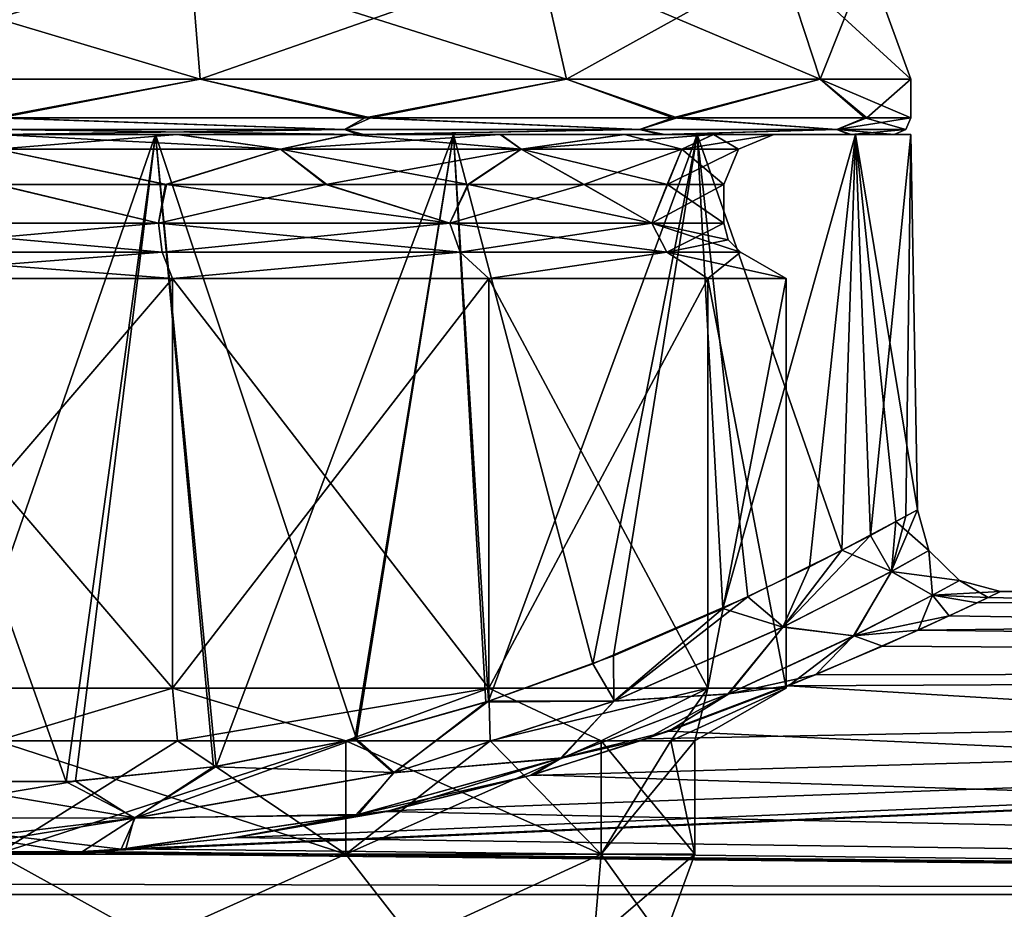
# Model space of a CAD drawing. Header units: metres. Extents: x -150 to 307, y -550 to 84.
# Tile 193 of 256: x 77 to 89, y 19 to 30. Entities that reach past the tile are written whole.
import ezdxf

# ---------------------------------------------------------------- set-up
doc = ezdxf.new("R2010")
doc.units = ezdxf.units.M
doc.layers.add('solid_26006363', color=7, linetype='CONTINUOUS')

msp = doc.modelspace()

# ---------------------------------------------------------------- linework, layer by layer
at = {"layer": 'solid_26006363'}
for points in [[(78.831467, 30.6, -10.214808), (78.947731, 29.164444, -10.724207), (74.052269, 29.164444, -10.724207)], [(74.168533, 30.6, -10.214808), (78.831467, 30.6, -10.214808), (74.052269, 29.164444, -10.724207)], [(74.168533, 30.6, 10.214808), (74.052269, 29.164444, 10.724207), (78.947731, 29.164444, 10.724207)], [(78.831467, 30.6, 10.214808), (74.168533, 30.6, 10.214808), (78.947731, 29.164444, 10.724207)], [(78.831467, 30.6, -10.214808), (83.032616, 30.6, -8.191639), (78.947731, 29.164444, -10.724207)], [(78.831467, 30.6, 10.214808), (78.947731, 29.164444, 10.724207), (83.358391, 29.164444, 8.600146)], [(83.032616, 30.6, 8.191639), (78.831467, 30.6, 10.214808), (83.358391, 29.164444, 8.600146)], [(83.032616, 30.6, -8.191639), (83.358391, 29.164444, -8.600146), (78.947731, 29.164444, -10.724207)], [(83.032616, 30.6, -8.191639), (85.939903, 30.6, -4.546017), (83.358391, 29.164444, -8.600146)], [(83.032616, 30.6, 8.191639), (83.358391, 29.164444, 8.600146), (86.41066, 29.164444, 4.772721)], [(85.939903, 30.6, 4.546017), (83.032616, 30.6, 8.191639), (86.41066, 29.164444, 4.772721)], [(85.939903, 30.6, -4.546017), (86.41066, 29.164444, -4.772721), (83.358391, 29.164444, -8.600146)], [(85.939903, 30.6, 4.546017), (87.5, 29.164444), (86.977501, 30.6)], [(85.939903, 30.6, 4.546017), (86.41066, 29.164444, 4.772721), (87.5, 29.164444)], [(85.939903, 30.6, -4.546017), (86.977501, 30.6), (86.41066, 29.164444, -4.772721)], [(86.977501, 30.6), (87.5, 29.164444), (86.41066, 29.164444, -4.772721)], [(76.539406, 28.700001, -10.999929), (74.052269, 29.164444, -10.724207), (78.947731, 29.164444, -10.724207)], [(76.460594, 28.700001, 10.999929), (78.947731, 29.164444, 10.724207), (74.052269, 29.164444, 10.724207)], [(76.460594, 28.700001, 10.999929), (80.929214, 28.700001, 10.068866), (78.947731, 29.164444, 10.724207)], [(81.000999, 28.700001, -10.036981), (76.539406, 28.700001, -10.999929), (78.947731, 29.164444, -10.724207)], [(81.000999, 28.700001, -10.036981), (78.947731, 29.164444, -10.724207), (83.358391, 29.164444, -8.600146)], [(80.929214, 28.700001, 10.068866), (83.358391, 29.164444, 8.600146), (78.947731, 29.164444, 10.724207)], [(80.929214, 28.700001, 10.068866), (84.635719, 28.700001, 7.403387), (83.358391, 29.164444, 8.600146)], [(84.688728, 28.700001, -7.344708), (81.000999, 28.700001, -10.036981), (83.358391, 29.164444, -8.600146)], [(84.688728, 28.700001, -7.344708), (83.358391, 29.164444, -8.600146), (86.41066, 29.164444, -4.772721)], [(84.635719, 28.700001, 7.403387), (86.41066, 29.164444, 4.772721), (83.358391, 29.164444, 8.600146)], [(84.635719, 28.700001, 7.403387), (86.946526, 28.700001, 3.445308), (86.41066, 29.164444, 4.772721)], [(86.971306, 28.700001, -3.369244), (84.688728, 28.700001, -7.344708), (86.41066, 29.164444, -4.772721)], [(86.41066, 29.164444, 4.772721), (87.5, 28.700001), (87.5, 29.164444)], [(86.946526, 28.700001, 3.445308), (87.5, 28.700001), (86.41066, 29.164444, 4.772721)], [(86.971306, 28.700001, -3.369244), (86.41066, 29.164444, -4.772721), (87.5, 29.164444)], [(86.971306, 28.700001, -3.369244), (87.5, 29.164444), (87.5, 28.700001)], [(80.687103, 28.558578, 10.108555), (80.929214, 28.700001, 10.068866), (76.460594, 28.700001, 10.999929)], [(76.5, 28.558578, 10.941422), (80.687103, 28.558578, 10.108555), (76.460594, 28.700001, 10.999929)], [(80.687103, 28.558578, -10.108555), (76.5, 28.558578, -10.941422), (76.539406, 28.700001, -10.999929)], [(80.687103, 28.558578, -10.108555), (76.539406, 28.700001, -10.999929), (81.000999, 28.700001, -10.036981)], [(84.236755, 28.558578, -7.736753), (80.687103, 28.558578, -10.108555), (81.000999, 28.700001, -10.036981)], [(80.687103, 28.558578, 10.108555), (84.236755, 28.558578, 7.736753), (80.929214, 28.700001, 10.068866)], [(84.236755, 28.558578, 7.736753), (84.635719, 28.700001, 7.403387), (80.929214, 28.700001, 10.068866)], [(84.236755, 28.558578, -7.736753), (81.000999, 28.700001, -10.036981), (84.688728, 28.700001, -7.344708)], [(86.608559, 28.558578, -4.187101), (84.236755, 28.558578, -7.736753), (84.688728, 28.700001, -7.344708)], [(84.236755, 28.558578, 7.736753), (86.608559, 28.558578, 4.187101), (84.635719, 28.700001, 7.403387)], [(86.608559, 28.558578, 4.187101), (86.946526, 28.700001, 3.445308), (84.635719, 28.700001, 7.403387)], [(86.608559, 28.558578, -4.187101), (84.688728, 28.700001, -7.344708), (86.971306, 28.700001, -3.369244)], [(86.608559, 28.558578, -4.187101), (86.971306, 28.700001, -3.369244), (87.5, 28.700001)], [(86.608559, 28.558578, -4.187101), (87.5, 28.700001), (87.441422, 28.558578)], [(86.608559, 28.558578, 4.187101), (87.441422, 28.558578), (86.946526, 28.700001, 3.445308)], [(87.441422, 28.558578), (87.5, 28.700001), (86.946526, 28.700001, 3.445308)], [(76.5, 28.558578, 10.941422), (76.461319, 28.5, 10.799921), (80.848793, 28.5, 9.885745)], [(76.5, 28.558578, 10.941422), (80.848793, 28.5, 9.885745), (80.687103, 28.558578, 10.108555)], [(80.687103, 28.558578, -10.108555), (76.538681, 28.5, -10.799921), (76.5, 28.558578, -10.941422)], [(80.687103, 28.558578, -10.108555), (80.919258, 28.5, -9.854447), (76.538681, 28.5, -10.799921)], [(80.687103, 28.558578, 10.108555), (80.848793, 28.5, 9.885745), (84.236755, 28.558578, 7.736753)], [(84.236755, 28.558578, -7.736753), (80.919258, 28.5, -9.854447), (80.687103, 28.558578, -10.108555)], [(84.236755, 28.558578, 7.736753), (80.848793, 28.5, 9.885745), (84.487793, 28.5, 7.268762)], [(84.236755, 28.558578, -7.736753), (84.539825, 28.5, -7.211164), (80.919258, 28.5, -9.854447)], [(84.236755, 28.558578, 7.736753), (84.487793, 28.5, 7.268762), (86.608559, 28.558578, 4.187101)], [(86.608559, 28.558578, -4.187101), (84.539825, 28.5, -7.211164), (84.236755, 28.558578, -7.736753)], [(86.608559, 28.558578, 4.187101), (84.487793, 28.5, 7.268762), (86.756203, 28.5, 3.382406)], [(86.608559, 28.558578, -4.187101), (86.780502, 28.5, -3.307745), (84.539825, 28.5, -7.211164)], [(86.608559, 28.558578, 4.187101), (86.756203, 28.5, 3.382406), (87.300003, 28.5)], [(86.608559, 28.558578, 4.187101), (87.300003, 28.5), (87.441422, 28.558578)], [(86.608559, 28.558578, -4.187101), (87.441422, 28.558578), (86.780502, 28.5, -3.307745)], [(87.441422, 28.558578), (87.300003, 28.5), (86.780502, 28.5, -3.307745)], [(86.835655, 28.5, -3.763008), (66.164345, 28.5, -3.763008), (65.5, 28.5)], [(87.5, 28.5), (86.835655, 28.5, -3.763008), (65.5, 28.5)], [(66.164345, 28.5, 3.763008), (87.5, 28.5), (65.5, 28.5)], [(84.927032, 28.5, -7.069858), (68.072968, 28.5, -7.069858), (66.164345, 28.5, -3.763008)], [(86.835655, 28.5, -3.763008), (84.927032, 28.5, -7.069858), (66.164345, 28.5, -3.763008)], [(66.164345, 28.5, 3.763008), (86.835655, 28.5, 3.763008), (87.5, 28.5)], [(66.164345, 28.5, 3.763008), (68.072968, 28.5, 7.069858), (86.835655, 28.5, 3.763008)], [(81.997993, 28.5, -9.526845), (71.002007, 28.5, -9.526845), (68.072968, 28.5, -7.069858)], [(84.927032, 28.5, -7.069858), (81.997993, 28.5, -9.526845), (68.072968, 28.5, -7.069858)], [(68.072968, 28.5, 7.069858), (84.927032, 28.5, 7.069858), (86.835655, 28.5, 3.763008)], [(68.072968, 28.5, 7.069858), (71.002007, 28.5, 9.526845), (84.927032, 28.5, 7.069858)], [(78.411865, 28.5, -10.832265), (74.588135, 28.5, -10.832265), (71.002007, 28.5, -9.526845)], [(81.997993, 28.5, -9.526845), (78.411865, 28.5, -10.832265), (71.002007, 28.5, -9.526845)], [(71.002007, 28.5, 9.526845), (81.997993, 28.5, 9.526845), (84.927032, 28.5, 7.069858)], [(71.002007, 28.5, 9.526845), (74.588135, 28.5, 10.832265), (81.997993, 28.5, 9.526845)], [(80.848793, 28.5, 9.885745), (72.080742, 28.5, 9.854447), (76.506409, 28.5, 9.349998)], [(80.848793, 28.5, 9.885745), (76.461319, 28.5, 10.799921), (72.080742, 28.5, 9.854447)], [(72.151207, 28.5, -9.885745), (80.919258, 28.5, -9.854447), (76.493591, 28.5, -9.349998)], [(72.151207, 28.5, -9.885745), (76.538681, 28.5, -10.799921), (80.919258, 28.5, -9.854447)], [(75.714058, 20.706171, -11.108273), (74.588135, 28.5, -10.832265), (78.411865, 28.5, -10.832265)], [(74.588135, 28.5, 10.832265), (78.411865, 28.5, 10.832265), (81.997993, 28.5, 9.526845)], [(77.337837, 20.708677, 11.104435), (78.411865, 28.5, 10.832265), (74.588135, 28.5, 10.832265)], [(75.599495, 20.711206, 11.099484), (77.337837, 20.708677, 11.104435), (74.588135, 28.5, 10.832265)], [(77.446854, 20.713676, -11.095584), (75.714058, 20.706171, -11.108273), (78.411865, 28.5, -10.832265)], [(80.919258, 28.5, -9.854447), (78.67173, 28.5, -9.094187), (76.493591, 28.5, -9.349998)], [(76.5, 28.324265, -8.925736), (76.493591, 28.5, -9.349998), (78.67173, 28.5, -9.094187)], [(79.915733, 28.324265, -8.246305), (76.5, 28.324265, -8.925736), (78.67173, 28.5, -9.094187)], [(76.5, 28.324265, 8.925736), (79.915733, 28.324265, 8.246305), (76.506409, 28.5, 9.349998)], [(80.848793, 28.5, 9.885745), (76.506409, 28.5, 9.349998), (78.684212, 28.5, 9.091196)], [(79.915733, 28.324265, 8.246305), (78.684212, 28.5, 9.091196), (76.506409, 28.5, 9.349998)], [(77.337837, 20.708677, 11.104435), (79.109856, 20.887127, 10.82265), (78.411865, 28.5, 10.832265)], [(79.141586, 20.890017, -10.814897), (77.446854, 20.713676, -11.095584), (78.411865, 28.5, -10.832265)], [(79.141586, 20.890017, -10.814897), (78.411865, 28.5, -10.832265), (81.997993, 28.5, -9.526845)], [(80.829033, 21.222816, 10.250373), (81.997993, 28.5, 9.526845), (78.411865, 28.5, 10.832265)], [(79.109856, 20.887127, 10.82265), (80.829033, 21.222816, 10.250373), (78.411865, 28.5, 10.832265)], [(84.539825, 28.5, -7.211164), (80.731155, 28.5, -8.337826), (78.67173, 28.5, -9.094187)], [(79.915733, 28.324265, -8.246305), (78.67173, 28.5, -9.094187), (80.731155, 28.5, -8.337826)], [(80.919258, 28.5, -9.854447), (84.539825, 28.5, -7.211164), (78.67173, 28.5, -9.094187)], [(80.848793, 28.5, 9.885745), (78.684212, 28.5, 9.091196), (80.742615, 28.5, 8.332002)], [(79.915733, 28.324265, 8.246305), (80.742615, 28.5, 8.332002), (78.684212, 28.5, 9.091196)], [(80.807671, 21.220264, -10.259417), (79.141586, 20.890017, -10.814897), (81.997993, 28.5, -9.526845)], [(79.915733, 28.324265, -8.246305), (80.731155, 28.5, -8.337826), (82.556725, 28.5, -7.123042)], [(82.811447, 28.324265, -6.311449), (79.915733, 28.324265, -8.246305), (82.556725, 28.5, -7.123042)], [(79.915733, 28.324265, 8.246305), (82.811447, 28.324265, 6.311449), (80.742615, 28.5, 8.332002)], [(84.539825, 28.5, -7.211164), (82.556725, 28.5, -7.123042), (80.731155, 28.5, -8.337826)], [(84.487793, 28.5, 7.268762), (80.742615, 28.5, 8.332002), (82.56646, 28.5, 7.114749)], [(82.811447, 28.324265, 6.311449), (82.56646, 28.5, 7.114749), (80.742615, 28.5, 8.332002)], [(84.487793, 28.5, 7.268762), (80.848793, 28.5, 9.885745), (80.742615, 28.5, 8.332002)], [(82.419395, 21.67918, -9.412449), (80.807671, 21.220264, -10.259417), (81.997993, 28.5, -9.526845)], [(80.829033, 21.222816, 10.250373), (82.38562, 21.667536, 9.433844), (81.997993, 28.5, 9.526845)], [(82.419395, 21.67918, -9.412449), (81.997993, 28.5, -9.526845), (84.927032, 28.5, -7.069858)], [(83.673004, 22.129475, 8.485678), (84.927032, 28.5, 7.069858), (81.997993, 28.5, 9.526845)], [(82.38562, 21.667536, 9.433844), (83.673004, 22.129475, 8.485678), (81.997993, 28.5, 9.526845)], [(83.921898, 22.224762, -8.266631), (82.419395, 21.67918, -9.412449), (84.927032, 28.5, -7.069858)], [(86.780502, 28.5, -3.307745), (84.047691, 28.5, -5.518095), (82.556725, 28.5, -7.123042)], [(82.811447, 28.324265, -6.311449), (82.556725, 28.5, -7.123042), (84.047691, 28.5, -5.518095)], [(84.539825, 28.5, -7.211164), (86.780502, 28.5, -3.307745), (82.556725, 28.5, -7.123042)], [(84.487793, 28.5, 7.268762), (82.56646, 28.5, 7.114749), (84.055244, 28.5, 5.507742)], [(82.811447, 28.324265, 6.311449), (84.055244, 28.5, 5.507742), (82.56646, 28.5, 7.114749)], [(82.811447, 28.324265, -6.311449), (84.047691, 28.5, -5.518095), (85.119949, 28.5, -3.620545)], [(84.746307, 28.324265, -3.415731), (82.811447, 28.324265, -6.311449), (85.119949, 28.5, -3.620545)], [(82.811447, 28.324265, 6.311449), (84.746307, 28.324265, 3.415731), (84.055244, 28.5, 5.507742)], [(83.673004, 22.129475, 8.485678), (85.537437, 22.932272, 6.439897), (84.927032, 28.5, 7.069858)], [(85.238403, 22.794851, -6.844058), (83.921898, 22.224762, -8.266631), (84.927032, 28.5, -7.069858)], [(86.780502, 28.5, -3.307745), (85.119949, 28.5, -3.620545), (84.047691, 28.5, -5.518095)], [(84.487793, 28.5, 7.268762), (84.055244, 28.5, 5.507742), (85.12442, 28.5, 3.609869)], [(84.746307, 28.324265, 3.415731), (85.12442, 28.5, 3.609869), (84.055244, 28.5, 5.507742)], [(86.756203, 28.5, 3.382406), (84.487793, 28.5, 7.268762), (85.12442, 28.5, 3.609869)], [(84.746307, 28.324265, -3.415731), (85.119949, 28.5, -3.620545), (85.849998, 28.5)], [(85.425735, 28.324265), (84.746307, 28.324265, -3.415731), (85.849998, 28.5)], [(84.746307, 28.324265, 3.415731), (85.425735, 28.324265), (85.12442, 28.5, 3.609869)], [(85.238403, 22.794851, -6.844058), (84.927032, 28.5, -7.069858), (86.835655, 28.5, -3.763008)], [(86.670563, 23.495064, 4.41466), (86.835655, 28.5, 3.763008), (84.927032, 28.5, 7.069858)], [(85.537437, 22.932272, 6.439897), (86.670563, 23.495064, 4.41466), (84.927032, 28.5, 7.069858)], [(87.300003, 28.5), (85.849998, 28.5), (85.119949, 28.5, -3.620545)], [(86.780502, 28.5, -3.307745), (87.300003, 28.5), (85.119949, 28.5, -3.620545)], [(86.756203, 28.5, 3.382406), (85.12442, 28.5, 3.609869), (85.849998, 28.5)], [(85.425735, 28.324265), (85.849998, 28.5), (85.12442, 28.5, 3.609869)], [(86.279984, 23.295097, -5.230572), (85.238403, 22.794851, -6.844058), (86.835655, 28.5, -3.763008)], [(87.300003, 28.5), (86.756203, 28.5, 3.382406), (85.849998, 28.5)], [(87.013336, 23.674034, -3.51143), (86.279984, 23.295097, -5.230572), (86.835655, 28.5, -3.763008)], [(86.670563, 23.495064, 4.41466), (87.320129, 23.841106, 2.391764), (86.835655, 28.5, 3.763008)], [(87.013336, 23.674034, -3.51143), (86.835655, 28.5, -3.763008), (87.5, 28.5)], [(87.57885, 23.982548), (87.5, 28.5), (86.835655, 28.5, 3.763008)], [(87.320129, 23.841106, 2.391764), (87.57885, 23.982548), (86.835655, 28.5, 3.763008)], [(87.44075, 23.906176, -1.752278), (87.013336, 23.674034, -3.51143), (87.5, 28.5)], [(87.44075, 23.906176, -1.752278), (87.5, 28.5), (87.57885, 23.982548)], [(76.5, 28.324265, -8.925736), (78.532104, 27.9, -8.510761), (76.493935, 27.9, -8.749998)], [(79.915733, 28.324265, -8.246305), (78.532104, 27.9, -8.510761), (76.5, 28.324265, -8.925736)], [(76.5, 28.324265, 8.925736), (76.506065, 27.9, 8.749998), (78.543915, 27.9, 8.507933)], [(76.5, 28.324265, 8.925736), (78.543915, 27.9, 8.507933), (79.915733, 28.324265, 8.246305)], [(79.915733, 28.324265, -8.246305), (80.459885, 27.9, -7.802681), (78.532104, 27.9, -8.510761)], [(79.915733, 28.324265, 8.246305), (78.543915, 27.9, 8.507933), (80.470711, 27.9, 7.797174)], [(82.811447, 28.324265, -6.311449), (80.459885, 27.9, -7.802681), (79.915733, 28.324265, -8.246305)], [(79.915733, 28.324265, 8.246305), (80.470711, 27.9, 7.797174), (82.176804, 27.9, 6.65856)], [(79.915733, 28.324265, 8.246305), (82.176804, 27.9, 6.65856), (82.811447, 28.324265, 6.311449)], [(82.811447, 28.324265, -6.311449), (82.167603, 27.9, -6.666393), (80.459885, 27.9, -7.802681)], [(82.811447, 28.324265, -6.311449), (83.563683, 27.9, -5.163996), (82.167603, 27.9, -6.666393)], [(82.811447, 28.324265, 6.311449), (82.176804, 27.9, 6.65856), (83.570816, 27.9, 5.154224)], [(84.746307, 28.324265, -3.415731), (83.563683, 27.9, -5.163996), (82.811447, 28.324265, -6.311449)], [(82.811447, 28.324265, 6.311449), (83.570816, 27.9, 5.154224), (84.571274, 27.9, 3.378908)], [(82.811447, 28.324265, 6.311449), (84.571274, 27.9, 3.378908), (84.746307, 28.324265, 3.415731)], [(84.746307, 28.324265, -3.415731), (84.567055, 27.9, -3.388972), (83.563683, 27.9, -5.163996)], [(85.425735, 28.324265), (85.25, 27.9), (84.567055, 27.9, -3.388972)], [(85.425735, 28.324265), (84.567055, 27.9, -3.388972), (84.746307, 28.324265, -3.415731)], [(84.746307, 28.324265, 3.415731), (84.571274, 27.9, 3.378908), (85.25, 27.9)], [(84.746307, 28.324265, 3.415731), (85.25, 27.9), (85.425735, 28.324265)], [(76.506065, 27.9, 8.749998), (74.553673, 27.430941, 8.530787), (78.445602, 27.430941, 8.530951)], [(76.493935, 27.9, -8.749998), (78.446327, 27.430941, -8.530787), (74.554398, 27.430941, -8.530951)], [(76.493935, 27.9, -8.749998), (78.532104, 27.9, -8.510761), (78.446327, 27.430941, -8.530787)], [(78.543915, 27.9, 8.507933), (76.506065, 27.9, 8.749998), (78.445602, 27.430941, 8.530951)], [(78.543915, 27.9, 8.507933), (78.445602, 27.430941, 8.530951), (81.953163, 27.430941, 6.842915)], [(80.459885, 27.9, -7.802681), (81.953613, 27.430941, -6.84256), (78.446327, 27.430941, -8.530787)], [(78.532104, 27.9, -8.510761), (80.459885, 27.9, -7.802681), (78.446327, 27.430941, -8.530787)], [(80.470711, 27.9, 7.797174), (78.543915, 27.9, 8.507933), (81.953163, 27.430941, 6.842915)], [(80.459885, 27.9, -7.802681), (82.167603, 27.9, -6.666393), (81.953613, 27.430941, -6.84256)], [(82.176804, 27.9, 6.65856), (80.470711, 27.9, 7.797174), (81.953163, 27.430941, 6.842915)], [(82.176804, 27.9, 6.65856), (81.953163, 27.430941, 6.842915), (84.383179, 27.430941, 3.7971)], [(83.563683, 27.9, -5.163996), (84.383247, 27.430941, -3.796954), (81.953613, 27.430941, -6.84256)], [(82.167603, 27.9, -6.666393), (83.563683, 27.9, -5.163996), (81.953613, 27.430941, -6.84256)], [(83.570816, 27.9, 5.154224), (82.176804, 27.9, 6.65856), (84.383179, 27.430941, 3.7971)], [(83.563683, 27.9, -5.163996), (84.567055, 27.9, -3.388972), (84.383247, 27.430941, -3.796954)], [(84.571274, 27.9, 3.378908), (83.570816, 27.9, 5.154224), (84.383179, 27.430941, 3.7971)], [(84.571274, 27.9, 3.378908), (84.383179, 27.430941, 3.7971), (85.25, 27.430941)], [(85.25, 27.9), (85.25, 27.430941), (84.383247, 27.430941, -3.796954)], [(84.567055, 27.9, -3.388972), (85.25, 27.9), (84.383247, 27.430941, -3.796954)], [(84.571274, 27.9, 3.378908), (85.25, 27.430941), (85.25, 27.9)], [(74.553673, 27.430941, 8.530787), (74.509186, 27.08453, 8.725776), (78.490074, 27.08453, 8.725945)], [(78.446327, 27.430941, -8.530787), (78.490814, 27.08453, -8.725776), (74.509926, 27.08453, -8.725945)], [(78.446327, 27.430941, -8.530787), (74.509926, 27.08453, -8.725945), (74.554398, 27.430941, -8.530951)], [(74.553673, 27.430941, 8.530787), (78.490074, 27.08453, 8.725945), (78.445602, 27.430941, 8.530951)], [(78.445602, 27.430941, 8.530951), (78.490074, 27.08453, 8.725945), (82.077812, 27.08453, 6.999324)], [(78.445602, 27.430941, 8.530951), (82.077812, 27.08453, 6.999324), (81.953163, 27.430941, 6.842915)], [(81.953613, 27.430941, -6.84256), (78.490814, 27.08453, -8.725776), (78.446327, 27.430941, -8.530787)], [(81.953613, 27.430941, -6.84256), (82.078262, 27.08453, -6.998961), (78.490814, 27.08453, -8.725776)], [(81.953163, 27.430941, 6.842915), (82.077812, 27.08453, 6.999324), (84.56337, 27.08453, 3.883891)], [(81.953163, 27.430941, 6.842915), (84.56337, 27.08453, 3.883891), (84.383179, 27.430941, 3.7971)], [(84.383247, 27.430941, -3.796954), (82.078262, 27.08453, -6.998961), (81.953613, 27.430941, -6.84256)], [(84.383247, 27.430941, -3.796954), (84.563438, 27.08453, -3.883742), (82.078262, 27.08453, -6.998961)], [(84.383179, 27.430941, 3.7971), (84.56337, 27.08453, 3.883891), (85.449997, 27.08453)], [(85.303589, 27.23094), (84.383179, 27.430941, 3.7971), (85.449997, 27.08453)], [(85.303589, 27.23094), (85.25, 27.430941), (84.383179, 27.430941, 3.7971)], [(85.25, 27.430941), (84.563438, 27.08453, -3.883742), (84.383247, 27.430941, -3.796954)], [(85.303589, 27.23094), (84.563438, 27.08453, -3.883742), (85.25, 27.430941)], [(85.303589, 27.23094), (85.449997, 27.08453), (84.563438, 27.08453, -3.883742)], [(78.490814, 27.08453, -8.725776), (78.613953, 26.766987, -9.261815), (74.386047, 26.766987, -9.261815)], [(74.509926, 27.08453, -8.725945), (78.490814, 27.08453, -8.725776), (74.386047, 26.766987, -9.261815)], [(74.509186, 27.08453, 8.725776), (74.386047, 26.766987, 9.261815), (78.613953, 26.766987, 9.261815)], [(78.490074, 27.08453, 8.725945), (74.509186, 27.08453, 8.725776), (78.613953, 26.766987, 9.261815)], [(82.077812, 27.08453, 6.999324), (78.490074, 27.08453, 8.725945), (78.613953, 26.766987, 9.261815)], [(78.490814, 27.08453, -8.725776), (82.078262, 27.08453, -6.998961), (78.613953, 26.766987, -9.261815)], [(82.078262, 27.08453, -6.998961), (82.423157, 26.766987, -7.427399), (78.613953, 26.766987, -9.261815)], [(82.077812, 27.08453, 6.999324), (78.613953, 26.766987, 9.261815), (82.423157, 26.766987, 7.427399)], [(84.56337, 27.08453, 3.883891), (82.077812, 27.08453, 6.999324), (82.423157, 26.766987, 7.427399)], [(82.078262, 27.08453, -6.998961), (84.563438, 27.08453, -3.883742), (82.423157, 26.766987, -7.427399)], [(84.563438, 27.08453, -3.883742), (85.059204, 26.766987, -4.121895), (82.423157, 26.766987, -7.427399)], [(84.56337, 27.08453, 3.883891), (82.423157, 26.766987, 7.427399), (85.059204, 26.766987, 4.121895)], [(84.56337, 27.08453, 3.883891), (86, 26.766987), (85.449997, 27.08453)], [(84.56337, 27.08453, 3.883891), (85.059204, 26.766987, 4.121895), (86, 26.766987)], [(84.563438, 27.08453, -3.883742), (85.449997, 27.08453), (85.059204, 26.766987, -4.121895)], [(85.449997, 27.08453), (86, 26.766987), (85.059204, 26.766987, -4.121895)], [(78.613953, 26.766987, -9.261815), (78.613953, 21.835085, -9.261815), (74.386047, 21.835085, -9.261815)], [(74.386047, 26.766987, -9.261815), (78.613953, 26.766987, -9.261815), (74.386047, 21.835085, -9.261815)], [(74.386047, 26.766987, 9.261815), (74.386047, 21.835085, 9.261815), (78.613953, 21.835085, 9.261815)], [(78.613953, 26.766987, 9.261815), (74.386047, 26.766987, 9.261815), (78.613953, 21.835085, 9.261815)], [(82.423157, 26.766987, -7.427399), (82.423157, 21.835085, -7.427399), (78.613953, 21.835085, -9.261815)], [(78.613953, 26.766987, -9.261815), (82.423157, 26.766987, -7.427399), (78.613953, 21.835085, -9.261815)], [(78.613953, 26.766987, 9.261815), (78.613953, 21.835085, 9.261815), (82.423157, 21.835085, 7.427399)], [(82.423157, 26.766987, 7.427399), (78.613953, 26.766987, 9.261815), (82.423157, 21.835085, 7.427399)], [(85.059204, 26.766987, -4.121895), (85.059204, 21.835085, -4.121895), (82.423157, 21.835085, -7.427399)], [(82.423157, 26.766987, -7.427399), (85.059204, 26.766987, -4.121895), (82.423157, 21.835085, -7.427399)], [(82.423157, 26.766987, 7.427399), (82.423157, 21.835085, 7.427399), (85.059204, 21.835085, 4.121895)], [(85.059204, 26.766987, 4.121895), (82.423157, 26.766987, 7.427399), (85.059204, 21.835085, 4.121895)], [(86, 26.766987), (86, 21.835085), (85.059204, 21.835085, -4.121895)], [(85.059204, 26.766987, 4.121895), (86, 21.835085), (86, 26.766987)], [(85.059204, 26.766987, 4.121895), (85.059204, 21.835085, 4.121895), (86, 21.835085)], [(85.059204, 26.766987, -4.121895), (86, 26.766987), (85.059204, 21.835085, -4.121895)], [(87.264854, 23.240402, -3.173308), (87.44075, 23.906176, -1.752278), (87.57885, 23.982548)], [(87.264854, 23.240402, -3.173308), (87.57885, 23.982548), (87.718285, 23.490404, 0)], [(87.718285, 23.490404, 0), (87.57885, 23.982548), (87.320129, 23.841106, 2.391764)], [(87.266037, 23.241087, 3.16934), (87.320129, 23.841106, 2.391764), (86.670563, 23.495064, 4.41466)], [(87.264854, 23.240402, -3.173308), (87.013336, 23.674034, -3.51143), (87.44075, 23.906176, -1.752278)], [(87.266037, 23.241087, 3.16934), (87.718285, 23.490404, 0), (87.320129, 23.841106, 2.391764)], [(85.961021, 22.570873, -6.05901), (86.279984, 23.295097, -5.230572), (87.013336, 23.674034, -3.51143)], [(85.961021, 22.570873, -6.05901), (87.013336, 23.674034, -3.51143), (87.264854, 23.240402, -3.173308)], [(85.965569, 22.573101, 6.051925), (86.670563, 23.495064, 4.41466), (85.537437, 22.932272, 6.439897)], [(87.266037, 23.241087, 3.16934), (86.670563, 23.495064, 4.41466), (85.965569, 22.573101, 6.051925)], [(87.264854, 23.240402, -3.173308), (87.718285, 23.490404, 0), (87.760849, 22.95503, -2.731041)], [(87.266037, 23.241087, 3.16934), (88.083748, 23.131081, 0), (87.718285, 23.490404, 0)], [(87.718285, 23.490404, 0), (88.083748, 23.131081, 0), (87.760849, 22.95503, -2.731041)], [(85.961021, 22.570873, -6.05901), (85.238403, 22.794851, -6.844058), (86.279984, 23.295097, -5.230572)], [(85.961021, 22.570873, -6.05901), (87.264854, 23.240402, -3.173308), (86.817032, 22.466425, -5.295578)], [(86.811615, 22.463778, 5.306279), (87.266037, 23.241087, 3.16934), (85.965569, 22.573101, 6.051925)], [(86.811615, 22.463778, 5.306279), (87.759369, 22.954258, 2.737121), (87.266037, 23.241087, 3.16934)], [(87.264854, 23.240402, -3.173308), (87.760849, 22.95503, -2.731041), (86.817032, 22.466425, -5.295578)], [(87.759369, 22.954258, 2.737121), (88.083748, 23.131081, 0), (87.266037, 23.241087, 3.16934)], [(87.759369, 22.954258, 2.737121), (88.578697, 23), (88.083748, 23.131081, 0)], [(87.760849, 22.95503, -2.731041), (88.083748, 23.131081, 0), (88.429405, 22.926767, -1.833952)], [(88.083748, 23.131081, 0), (88.578697, 23), (88.429405, 22.926767, -1.833952)], [(87.587524, 22.532862, 4.611959), (127.5, 22.068336, 6.479855), (127.5, 23)], [(88.297829, 22.863836, 2.498999), (87.587524, 22.532862, 4.611959), (127.5, 23)], [(87.759369, 22.954258, 2.737121), (88.297829, 22.863836, 2.498999), (88.578697, 23)], [(88.578697, 23), (88.297829, 22.863836, 2.498999), (127.5, 23)], [(88.429405, 22.926767, -1.833952), (88.578697, 23), (127.5, 22.068336, -6.479857)], [(127.5, 22.068336, -6.479857), (88.578697, 23), (127.5, 23)], [(83.934708, 21.68219, 8.443999), (85.537437, 22.932272, 6.439897), (83.673004, 22.129475, 8.485678)], [(85.965569, 22.573101, 6.051925), (85.537437, 22.932272, 6.439897), (83.934708, 21.68219, 8.443999)], [(86.811615, 22.463778, 5.306279), (87.587524, 22.532862, 4.611959), (87.759369, 22.954258, 2.737121)], [(86.817032, 22.466425, -5.295578), (87.760849, 22.95503, -2.731041), (87.961258, 22.705349, -3.669755)], [(87.759369, 22.954258, 2.737121), (87.587524, 22.532862, 4.611959), (88.297829, 22.863836, 2.498999)], [(87.760849, 22.95503, -2.731041), (88.429405, 22.926767, -1.833952), (87.961258, 22.705349, -3.669755)], [(87.961258, 22.705349, -3.669755), (88.429405, 22.926767, -1.833952), (127.5, 22.068336, -6.479857)], [(83.925964, 21.678776, -8.451766), (83.921898, 22.224762, -8.266631), (85.238403, 22.794851, -6.844058)], [(83.925964, 21.678776, -8.451766), (85.238403, 22.794851, -6.844058), (85.961021, 22.570873, -6.05901)], [(86.817032, 22.466425, -5.295578), (87.961258, 22.705349, -3.669755), (87.160187, 22.341793, -5.462995)], [(87.160187, 22.341793, -5.462995), (87.961258, 22.705349, -3.669755), (127.5, 22.068336, -6.479857)], [(83.925964, 21.678776, -8.451766), (85.961021, 22.570873, -6.05901), (85.310158, 21.767586, -7.560861)], [(85.298309, 21.762558, 7.574715), (85.965569, 22.573101, 6.051925), (83.934708, 21.68219, 8.443999)], [(85.298309, 21.762558, 7.574715), (86.811615, 22.463778, 5.306279), (85.965569, 22.573101, 6.051925)], [(85.961021, 22.570873, -6.05901), (86.817032, 22.466425, -5.295578), (85.310158, 21.767586, -7.560861)], [(87.587524, 22.532862, 4.611959), (86.352493, 21.993591, 6.729187), (127.5, 22.068336, 6.479855)], [(86.811615, 22.463778, 5.306279), (86.352493, 21.993591, 6.729187), (87.587524, 22.532862, 4.611959)], [(85.298309, 21.762558, 7.574715), (86.352493, 21.993591, 6.729187), (86.811615, 22.463778, 5.306279)], [(85.310158, 21.767586, -7.560861), (86.817032, 22.466425, -5.295578), (86.026093, 21.860983, -7.148248)], [(86.817032, 22.466425, -5.295578), (87.160187, 22.341793, -5.462995), (86.026093, 21.860983, -7.148248)], [(86.026093, 21.860983, -7.148248), (87.160187, 22.341793, -5.462995), (127.5, 22.068336, -6.479857)], [(83.925964, 21.678776, -8.451766), (82.419395, 21.67918, -9.412449), (83.921898, 22.224762, -8.266631)], [(77.415016, 19.861778, 11.597836), (127.5, 19.348829, 12.434743), (127.5, 22.068336, 6.479855)], [(77.998718, 19.89496, 11.540821), (77.415016, 19.861778, 11.597836), (127.5, 22.068336, 6.479855)], [(79.343513, 20.032923, 11.299646), (77.998718, 19.89496, 11.540821), (127.5, 22.068336, 6.479855)], [(81.215302, 20.356396, 10.70594), (79.343513, 20.032923, 11.299646), (127.5, 22.068336, 6.479855)], [(82.914864, 20.781717, 9.85496), (81.215302, 20.356396, 10.70594), (127.5, 22.068336, 6.479855)], [(83.934708, 21.68219, 8.443999), (83.673004, 22.129475, 8.485678), (82.38562, 21.667536, 9.433844)], [(84.317543, 21.22415, 8.862022), (82.914864, 20.781717, 9.85496), (127.5, 22.068336, 6.479855)], [(86.352493, 21.993591, 6.729187), (84.317543, 21.22415, 8.862022), (127.5, 22.068336, 6.479855)], [(86.026093, 21.860983, -7.148248), (127.5, 22.068336, -6.479857), (127.5, 19.348827, -12.434744)], [(85.298309, 21.762558, 7.574715), (84.317543, 21.22415, 8.862022), (86.352493, 21.993591, 6.729187)], [(74.386047, 21.835085, -9.261815), (78.613953, 21.835085, -9.261815), (76.5, 21.200001, -8.4)], [(78.613953, 21.835085, 9.261815), (74.386047, 21.835085, 9.261815), (76.5, 21.200001, 8.4)], [(78.613953, 21.835085, -9.261815), (78.67408, 21.200001, -8.113777), (76.5, 21.200001, -8.4)], [(78.613953, 21.835085, 9.261815), (76.5, 21.200001, 8.4), (78.67408, 21.200001, 8.113777)], [(78.613953, 21.835085, -9.261815), (82.423157, 21.835085, -7.427399), (78.67408, 21.200001, -8.113777)], [(78.613953, 21.835085, 9.261815), (78.67408, 21.200001, 8.113777), (80.699997, 21.200001, 7.274613)], [(82.423157, 21.835085, 7.427399), (78.613953, 21.835085, 9.261815), (80.699997, 21.200001, 7.274613)], [(82.423157, 21.835085, -7.427399), (80.699997, 21.200001, -7.274613), (78.67408, 21.200001, -8.113777)], [(82.423157, 21.835085, -7.427399), (82.439697, 21.200001, -5.939697), (80.699997, 21.200001, -7.274613)], [(82.423157, 21.835085, 7.427399), (80.699997, 21.200001, 7.274613), (82.439697, 21.200001, 5.939697)], [(82.423157, 21.835085, -7.427399), (85.059204, 21.835085, -4.121895), (82.439697, 21.200001, -5.939697)], [(82.423157, 21.835085, 7.427399), (82.439697, 21.200001, 5.939697), (83.774612, 21.200001, 4.2)], [(85.059204, 21.835085, 4.121895), (82.423157, 21.835085, 7.427399), (83.774612, 21.200001, 4.2)], [(85.059204, 21.835085, -4.121895), (83.774612, 21.200001, -4.2), (82.439697, 21.200001, -5.939697)], [(85.059204, 21.835085, -4.121895), (84.613777, 21.200001, -2.17408), (83.774612, 21.200001, -4.2)], [(85.059204, 21.835085, 4.121895), (83.774612, 21.200001, 4.2), (84.613777, 21.200001, 2.17408)], [(84.587517, 21.317137, -8.635951), (86.026093, 21.860983, -7.148248), (127.5, 19.348827, -12.434744)], [(85.310158, 21.767586, -7.560861), (86.026093, 21.860983, -7.148248), (84.587517, 21.317137, -8.635951)], [(86, 21.835085), (84.900002, 21.200001), (84.613777, 21.200001, -2.17408)], [(85.059204, 21.835085, 4.121895), (84.613777, 21.200001, 2.17408), (84.900002, 21.200001)], [(85.059204, 21.835085, -4.121895), (86, 21.835085), (84.613777, 21.200001, -2.17408)], [(85.059204, 21.835085, 4.121895), (84.900002, 21.200001), (86, 21.835085)], [(83.28064, 20.989384, 9.440404), (84.317543, 21.22415, 8.862022), (85.298309, 21.762558, 7.574715)], [(83.28064, 20.989384, 9.440404), (85.298309, 21.762558, 7.574715), (83.934708, 21.68219, 8.443999)], [(83.301758, 20.996462, -9.425063), (85.310158, 21.767586, -7.560861), (84.587517, 21.317137, -8.635951)], [(83.925964, 21.678776, -8.451766), (85.310158, 21.767586, -7.560861), (83.301758, 20.996462, -9.425063)], [(81.276054, 20.817305, -10.202869), (80.807671, 21.220264, -10.259417), (82.419395, 21.67918, -9.412449)], [(81.288002, 20.820309, 10.197262), (82.38562, 21.667536, 9.433844), (80.829033, 21.222816, 10.250373)], [(81.276054, 20.817305, -10.202869), (82.419395, 21.67918, -9.412449), (83.925964, 21.678776, -8.451766)], [(81.276054, 20.817305, -10.202869), (83.925964, 21.678776, -8.451766), (83.301758, 20.996462, -9.425063)], [(83.934708, 21.68219, 8.443999), (82.38562, 21.667536, 9.433844), (81.288002, 20.820309, 10.197262)], [(83.28064, 20.989384, 9.440404), (83.934708, 21.68219, 8.443999), (81.288002, 20.820309, 10.197262)], [(78.15255, 20.270927, -11.152719), (79.141586, 20.890017, -10.814897), (80.807671, 21.220264, -10.259417)], [(78.15255, 20.270927, -11.152719), (80.807671, 21.220264, -10.259417), (81.276054, 20.817305, -10.202869)], [(81.288002, 20.820309, 10.197262), (80.829033, 21.222816, 10.250373), (79.109856, 20.887127, 10.82265)], [(83.28064, 20.989384, 9.440404), (82.914864, 20.781717, 9.85496), (84.317543, 21.22415, 8.862022)], [(82.950005, 20.793224, -9.830657), (84.587517, 21.317137, -8.635951), (127.5, 19.348827, -12.434744)], [(83.301758, 20.996462, -9.425063), (84.587517, 21.317137, -8.635951), (82.950005, 20.793224, -9.830657)], [(80.699997, 21.200001, -7.274613), (80.699997, 19.836365, -7.274613), (76.5, 19.836365, -8.4)], [(78.67408, 21.200001, -8.113777), (80.699997, 21.200001, -7.274613), (76.5, 19.836365, -8.4)], [(76.5, 21.200001, -8.4), (78.67408, 21.200001, -8.113777), (76.5, 19.836365, -8.4)], [(76.5, 21.200001, 8.4), (76.5, 19.836365, 8.4), (80.699997, 19.836365, 7.274613)], [(78.67408, 21.200001, 8.113777), (76.5, 21.200001, 8.4), (80.699997, 19.836365, 7.274613)], [(80.699997, 21.200001, 7.274613), (78.67408, 21.200001, 8.113777), (80.699997, 19.836365, 7.274613)], [(83.774612, 21.200001, -4.2), (83.774612, 19.836365, -4.2), (80.699997, 19.836365, -7.274613)], [(82.439697, 21.200001, -5.939697), (83.774612, 21.200001, -4.2), (80.699997, 19.836365, -7.274613)], [(80.699997, 21.200001, -7.274613), (82.439697, 21.200001, -5.939697), (80.699997, 19.836365, -7.274613)], [(80.699997, 21.200001, 7.274613), (80.699997, 19.836365, 7.274613), (83.774612, 19.836365, 4.2)], [(82.439697, 21.200001, 5.939697), (80.699997, 21.200001, 7.274613), (83.774612, 19.836365, 4.2)], [(83.774612, 21.200001, 4.2), (82.439697, 21.200001, 5.939697), (83.774612, 19.836365, 4.2)], [(84.900002, 21.200001), (84.900002, 19.836365), (83.774612, 19.836365, -4.2)], [(83.774612, 21.200001, 4.2), (83.774612, 19.836365, 4.2), (84.900002, 19.836365)], [(84.613777, 21.200001, 2.17408), (83.774612, 21.200001, 4.2), (84.900002, 19.836365)], [(84.613777, 21.200001, -2.17408), (84.900002, 21.200001), (83.774612, 19.836365, -4.2)], [(83.774612, 21.200001, -4.2), (84.613777, 21.200001, -2.17408), (83.774612, 19.836365, -4.2)], [(84.613777, 21.200001, 2.17408), (84.900002, 19.836365), (84.900002, 21.200001)], [(80.817871, 20.307125, 10.803274), (82.914864, 20.781717, 9.85496), (83.28064, 20.989384, 9.440404)], [(80.817871, 20.307125, 10.803274), (83.28064, 20.989384, 9.440404), (81.288002, 20.820309, 10.197262)], [(80.851608, 20.314552, -10.789551), (83.301758, 20.996462, -9.425063), (81.196449, 20.351477, -10.715287)], [(81.276054, 20.817305, -10.202869), (83.301758, 20.996462, -9.425063), (80.851608, 20.314552, -10.789551)], [(83.301758, 20.996462, -9.425063), (82.950005, 20.793224, -9.830657), (81.196449, 20.351477, -10.715287)], [(78.165573, 20.271973, 11.150836), (79.109856, 20.887127, 10.82265), (77.337837, 20.708677, 11.104435)], [(78.15255, 20.270927, -11.152719), (77.446854, 20.713676, -11.095584), (79.141586, 20.890017, -10.814897)], [(81.288002, 20.820309, 10.197262), (79.109856, 20.887127, 10.82265), (78.165573, 20.271973, 11.150836)], [(78.15255, 20.270927, -11.152719), (81.276054, 20.817305, -10.202869), (80.851608, 20.314552, -10.789551)], [(80.817871, 20.307125, 10.803274), (81.288002, 20.820309, 10.197262), (78.165573, 20.271973, 11.150836)], [(80.817871, 20.307125, 10.803274), (81.215302, 20.356396, 10.70594), (82.914864, 20.781717, 9.85496)], [(81.196449, 20.351477, -10.715287), (82.950005, 20.793224, -9.830657), (127.5, 19.348827, -12.434744)], [(74.834587, 20.271963, -11.150857), (75.714058, 20.706171, -11.108273), (77.446854, 20.713676, -11.095584)], [(74.834587, 20.271963, -11.150857), (77.446854, 20.713676, -11.095584), (78.15255, 20.270927, -11.152719)], [(78.165573, 20.271973, 11.150836), (75.599495, 20.711206, 11.099484), (74.847588, 20.270929, 11.15273)], [(78.165573, 20.271973, 11.150836), (77.337837, 20.708677, 11.104435), (75.599495, 20.711206, 11.099484)], [(74.834587, 20.271963, -11.150857), (78.15255, 20.270927, -11.152719), (75.012398, 19.894249, -11.542047)], [(78.165573, 20.271973, 11.150836), (74.847588, 20.270929, 11.15273), (77.998718, 19.89496, 11.540821)], [(74.847588, 20.270929, 11.15273), (75.519302, 19.865028, 11.592267), (77.415016, 19.861778, 11.597836)], [(74.847588, 20.270929, 11.15273), (77.415016, 19.861778, 11.597836), (77.998718, 19.89496, 11.540821)], [(78.15255, 20.270927, -11.152719), (75.641548, 19.859394, -11.601915), (75.012398, 19.894249, -11.542047)], [(78.15255, 20.270927, -11.152719), (77.531219, 19.867401, -11.588201), (75.641548, 19.859394, -11.601915)], [(78.15255, 20.270927, -11.152719), (78.05571, 19.898705, -11.534365), (77.531219, 19.867401, -11.588201)], [(80.817871, 20.307125, 10.803274), (77.998718, 19.89496, 11.540821), (79.343513, 20.032923, 11.299646)], [(80.817871, 20.307125, 10.803274), (78.165573, 20.271973, 11.150836), (77.998718, 19.89496, 11.540821)], [(80.851608, 20.314552, -10.789551), (79.380737, 20.035406, -11.295241), (78.05571, 19.898705, -11.534365)], [(78.15255, 20.270927, -11.152719), (80.851608, 20.314552, -10.789551), (78.05571, 19.898705, -11.534365)], [(80.817871, 20.307125, 10.803274), (79.343513, 20.032923, 11.299646), (81.215302, 20.356396, 10.70594)], [(79.380737, 20.035406, -11.295241), (81.196449, 20.351477, -10.715287), (127.5, 19.348827, -12.434744)], [(80.851608, 20.314552, -10.789551), (81.196449, 20.351477, -10.715287), (79.380737, 20.035406, -11.295241)], [(78.05571, 19.898705, -11.534365), (79.380737, 20.035406, -11.295241), (127.5, 19.348827, -12.434744)], [(77.415016, 19.861778, 11.597836), (-127.5, 19.348827, 12.434744), (127.5, 19.348829, 12.434743)], [(77.415016, 19.861778, 11.597836), (-75.584984, 19.861778, 11.597836), (-127.5, 19.348827, 12.434744)], [(-127.5, 19.348829, -12.434743), (-77.358452, 19.859394, -11.601915), (127.5, 19.348827, -12.434744)], [(-77.358452, 19.859394, -11.601915), (75.641548, 19.859394, -11.601915), (127.5, 19.348827, -12.434744)], [(77.415016, 19.861778, 11.597836), (75.519302, 19.865028, 11.592267), (-75.584984, 19.861778, 11.597836)], [(78.382324, 18.797394, -7.797875), (74.616158, 18.797394, -7.797509), (76.5, 19.836365, -8.4)], [(74.617676, 18.797394, 7.797875), (78.383842, 18.797394, 7.797509), (76.5, 19.836365, 8.4)], [(75.641548, 19.859394, -11.601915), (77.531219, 19.867401, -11.588201), (127.5, 19.348827, -12.434744)], [(78.382324, 18.797394, -7.797875), (76.5, 19.836365, -8.4), (80.699997, 19.836365, -7.274613)], [(78.383842, 18.797394, 7.797509), (80.699997, 19.836365, 7.274613), (76.5, 19.836365, 8.4)], [(77.531219, 19.867401, -11.588201), (78.05571, 19.898705, -11.534365), (127.5, 19.348827, -12.434744)], [(81.511742, 18.797394, -6.263584), (78.382324, 18.797394, -7.797875), (80.699997, 19.836365, -7.274613)], [(78.383842, 18.797394, 7.797509), (81.513306, 18.797394, 6.262332), (80.699997, 19.836365, 7.274613)], [(81.511742, 18.797394, -6.263584), (80.699997, 19.836365, -7.274613), (83.774612, 19.836365, -4.2)], [(81.513306, 18.797394, 6.262332), (83.774612, 19.836365, 4.2), (80.699997, 19.836365, 7.274613)], [(83.684387, 18.797394, -3.568558), (81.511742, 18.797394, -6.263584), (83.774612, 19.836365, -4.2)], [(81.513306, 18.797394, 6.262332), (83.685036, 18.797394, 3.567245), (83.774612, 19.836365, 4.2)], [(83.684387, 18.797394, -3.568558), (84.900002, 19.836365), (84.521843, 18.797394)], [(83.684387, 18.797394, -3.568558), (83.774612, 19.836365, -4.2), (84.900002, 19.836365)], [(83.685036, 18.797394, 3.567245), (84.521843, 18.797394), (83.774612, 19.836365, 4.2)], [(83.774612, 19.836365, 4.2), (84.521843, 18.797394), (84.900002, 19.836365)], [(-127.5, 15.061792, 17.382244), (127.5, 15.061794, 17.382242), (127.5, 19.348829, 12.434743)], [(-127.5, 19.348827, 12.434744), (-127.5, 15.061792, 17.382244), (127.5, 19.348829, 12.434743)], [(-127.5, 19.348829, -12.434743), (127.5, 19.348827, -12.434744), (127.5, 15.061793, -17.382244)], [(-127.5, 15.061794, -17.382242), (-127.5, 19.348829, -12.434743), (127.5, 15.061793, -17.382244)]]:
    msp.add_3dface(points, dxfattribs=at)

doc.saveas('drawing.dxf')
